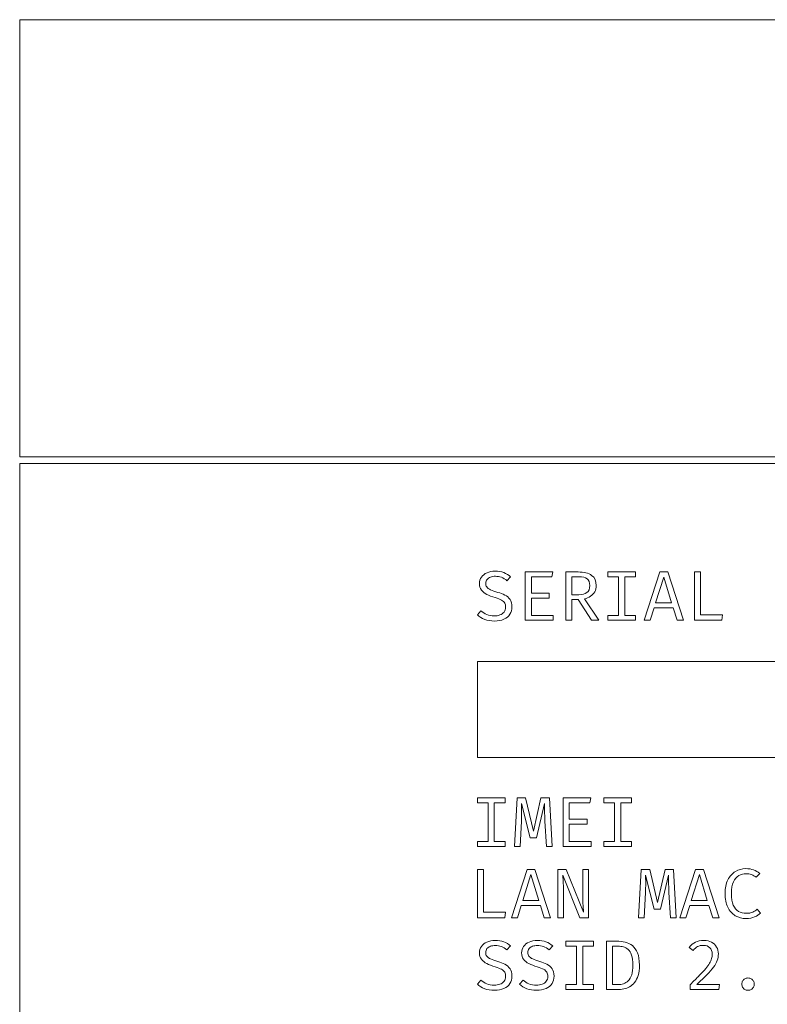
# Model space of a CAD drawing. Header units: millimetres. Extents: x -43.9 to 47.1, y 1.3 to 62.3.
# Tile 4 of 12: x -43.9 to -21.4, y 32.6 to 62.3. Entities that reach past the tile are written whole.
import ezdxf

# ---------------------------------------------------------------- set-up
doc = ezdxf.new("R2010")
doc.units = ezdxf.units.MM
doc.header["$MEASUREMENT"] = 0
doc.layers.add('Layer 1', color=7, linetype='Continuous')

msp = doc.modelspace()

# ---------------------------------------------------------------- linework, layer by layer
at = {"layer": 'Layer 1', "color": 1, "lineweight": 9}
msp.add_lwpolyline([(-43.9213, 49.0947), (47.0787, 49.0947), (47.0787, 62.2865), (-43.9213, 62.2865), (-43.9213, 49.0947)], close=True, dxfattribs=at)
msp.add_open_spline([(47.0787, 21.0947), (47.0787, 21.0947), (-43.9214, 21.0947), (-43.9214, 21.0947), (-43.9214, 21.0947), (-43.9214, 48.8947), (-43.9214, 48.8947), (-43.9214, 48.8947), (47.0787, 48.8947), (47.0787, 48.8947), (47.0787, 48.8947), (47.0787, 21.0947), (47.0787, 21.0947)], degree=3, knots=[0, 0, 0, 0, 0.25, 0.25, 0.25, 0.5, 0.5, 0.5, 0.75, 0.75, 0.75, 1, 1, 1, 1], dxfattribs=at)
at = {"layer": 'Layer 1', "lineweight": 9}
for points, knots in [([(-29.0776, 44.5652), (-29.0776, 44.4823), (-29.0984, 44.4082), (-29.14, 44.3437), (-29.1816, 44.2788), (-29.2419, 44.2287), (-29.321, 44.1923), (-29.4, 44.156), (-29.4963, 44.1377), (-29.6099, 44.1377), (-29.7164, 44.1377), (-29.8131, 44.1539), (-29.8995, 44.1867), (-29.986, 44.2192), (-30.0597, 44.2647), (-30.1211, 44.3239), (-30.1211, 44.3239), (-30.0121, 44.4467), (-30.0121, 44.4467), (-29.9613, 44.3994), (-29.9031, 44.362), (-29.8374, 44.3342), (-29.7718, 44.3063), (-29.6949, 44.2925), (-29.6067, 44.2925), (-29.5475, 44.2925), (-29.4921, 44.3021), (-29.4406, 44.3215), (-29.3891, 44.3409), (-29.3474, 44.3705), (-29.3157, 44.4104), (-29.2839, 44.4502), (-29.2681, 44.5007), (-29.2681, 44.5621), (-29.2681, 44.6093), (-29.2772, 44.6495), (-29.2956, 44.6827), (-29.3139, 44.7162), (-29.3464, 44.7455), (-29.3929, 44.7713), (-29.4395, 44.797), (-29.5044, 44.8224), (-29.5877, 44.8471), (-29.6836, 44.875), (-29.7669, 44.9071), (-29.8371, 44.9427), (-29.9073, 44.9783), (-29.9616, 45.0221), (-30.0001, 45.0743), (-30.0385, 45.1269), (-30.0576, 45.1911), (-30.0576, 45.268), (-30.0576, 45.3406), (-30.0375, 45.4055), (-29.9972, 45.4616), (-29.957, 45.5181), (-29.9016, 45.5625), (-29.8307, 45.5946), (-29.7598, 45.6267), (-29.678, 45.643), (-29.5856, 45.643), (-29.4847, 45.643), (-29.3972, 45.6285), (-29.3227, 45.5999), (-29.2483, 45.5714), (-29.1806, 45.5301), (-29.1199, 45.4765), (-29.1199, 45.4765), (-29.2278, 45.3569), (-29.2278, 45.3569), (-29.28, 45.4034), (-29.3361, 45.4373), (-29.3961, 45.4581), (-29.4561, 45.4789), (-29.5171, 45.4892), (-29.5792, 45.4892), (-29.6321, 45.4892), (-29.6808, 45.4814), (-29.7249, 45.4655), (-29.769, 45.4496), (-29.8043, 45.4257), (-29.8307, 45.3946), (-29.8572, 45.3632), (-29.8702, 45.323), (-29.8702, 45.2747), (-29.8702, 45.233), (-29.859, 45.1967), (-29.8364, 45.1664), (-29.8138, 45.136), (-29.7757, 45.1085), (-29.7221, 45.0835), (-29.6685, 45.0581), (-29.5954, 45.032), (-29.503, 45.0044), (-29.4275, 44.9829), (-29.3577, 44.9551), (-29.2931, 44.9226), (-29.2285, 44.8898), (-29.1763, 44.8453), (-29.1368, 44.7892), (-29.0973, 44.7332), (-29.0776, 44.6587), (-29.0776, 44.5652)], [0, 0, 0, 0, 0.0294118, 0.0294118, 0.0294118, 0.0588235, 0.0588235, 0.0588235, 0.0882353, 0.0882353, 0.0882353, 0.1176471, 0.1176471, 0.1176471, 0.1470588, 0.1470588, 0.1470588, 0.1764706, 0.1764706, 0.1764706, 0.2058824, 0.2058824, 0.2058824, 0.2352941, 0.2352941, 0.2352941, 0.2647059, 0.2647059, 0.2647059, 0.2941176, 0.2941176, 0.2941176, 0.3235294, 0.3235294, 0.3235294, 0.3529412, 0.3529412, 0.3529412, 0.3823529, 0.3823529, 0.3823529, 0.4117647, 0.4117647, 0.4117647, 0.4411765, 0.4411765, 0.4411765, 0.4705882, 0.4705882, 0.4705882, 0.5, 0.5, 0.5, 0.5294118, 0.5294118, 0.5294118, 0.5588235, 0.5588235, 0.5588235, 0.5882353, 0.5882353, 0.5882353, 0.6176471, 0.6176471, 0.6176471, 0.6470588, 0.6470588, 0.6470588, 0.6764706, 0.6764706, 0.6764706, 0.7058824, 0.7058824, 0.7058824, 0.7352941, 0.7352941, 0.7352941, 0.7647059, 0.7647059, 0.7647059, 0.7941176, 0.7941176, 0.7941176, 0.8235294, 0.8235294, 0.8235294, 0.8529412, 0.8529412, 0.8529412, 0.8823529, 0.8823529, 0.8823529, 0.9117647, 0.9117647, 0.9117647, 0.9411765, 0.9411765, 0.9411765, 0.9705882, 0.9705882, 0.9705882, 1, 1, 1, 1]), ([(-28.4934, 45.4692), (-28.4934, 45.4692), (-28.4934, 44.9782), (-28.4934, 44.9782), (-28.4934, 44.9782), (-27.9537, 44.9782), (-27.9537, 44.9782), (-27.9537, 44.9782), (-27.9537, 44.8268), (-27.9537, 44.8268), (-27.9537, 44.8268), (-28.4934, 44.8268), (-28.4934, 44.8268), (-28.4934, 44.8268), (-28.4934, 44.3093), (-28.4934, 44.3093), (-28.4934, 44.3093), (-27.8309, 44.3093), (-27.8309, 44.3093), (-27.8309, 44.3093), (-27.8309, 44.1622), (-27.8309, 44.1622), (-27.8309, 44.1622), (-28.6776, 44.1622), (-28.6776, 44.1622), (-28.6776, 44.1622), (-28.6776, 45.6195), (-28.6776, 45.6195), (-28.6776, 45.6195), (-27.85, 45.6195), (-27.85, 45.6195), (-27.85, 45.6195), (-27.8711, 45.4692), (-27.8711, 45.4692), (-27.8711, 45.4692), (-28.4934, 45.4692), (-28.4934, 45.4692)], [0, 0, 0, 0, 0.0833333, 0.0833333, 0.0833333, 0.1666667, 0.1666667, 0.1666667, 0.25, 0.25, 0.25, 0.3333333, 0.3333333, 0.3333333, 0.4166667, 0.4166667, 0.4166667, 0.5, 0.5, 0.5, 0.5833333, 0.5833333, 0.5833333, 0.6666667, 0.6666667, 0.6666667, 0.75, 0.75, 0.75, 0.8333333, 0.8333333, 0.8333333, 0.9166667, 0.9166667, 0.9166667, 1, 1, 1, 1]), ([(-26.5356, 45.2108), (-26.5356, 45.1382), (-26.5511, 45.0747), (-26.5829, 45.0203), (-26.6143, 44.9664), (-26.6566, 44.9216), (-26.7102, 44.8859), (-26.7639, 44.8507), (-26.8242, 44.8249), (-26.8912, 44.8087), (-26.8912, 44.8087), (-26.4594, 44.162), (-26.4594, 44.162), (-26.4594, 44.162), (-26.6795, 44.162), (-26.6795, 44.162), (-26.6795, 44.162), (-27.0775, 44.7879), (-27.0775, 44.7879), (-27.0775, 44.7879), (-27.2743, 44.7879), (-27.2743, 44.7879), (-27.2743, 44.7879), (-27.2743, 44.162), (-27.2743, 44.162), (-27.2743, 44.162), (-27.4585, 44.162), (-27.4585, 44.162), (-27.4585, 44.162), (-27.4585, 45.6194), (-27.4585, 45.6194), (-27.4585, 45.6194), (-27.0838, 45.6194), (-27.0838, 45.6194), (-26.9039, 45.6194), (-26.7677, 45.5851), (-26.6746, 45.5164), (-26.5822, 45.4476), (-26.5356, 45.346), (-26.5356, 45.2108)], [0, 0, 0, 0, 0.0769231, 0.0769231, 0.0769231, 0.1538462, 0.1538462, 0.1538462, 0.2307692, 0.2307692, 0.2307692, 0.3076923, 0.3076923, 0.3076923, 0.3846154, 0.3846154, 0.3846154, 0.4615385, 0.4615385, 0.4615385, 0.5384615, 0.5384615, 0.5384615, 0.6153846, 0.6153846, 0.6153846, 0.6923077, 0.6923077, 0.6923077, 0.7692308, 0.7692308, 0.7692308, 0.8461538, 0.8461538, 0.8461538, 0.9230769, 0.9230769, 0.9230769, 1, 1, 1, 1]), ([(-26.7325, 45.2108), (-26.7325, 45.305), (-26.7593, 45.3721), (-26.8129, 45.4126), (-26.8665, 45.4532), (-26.9498, 45.4733), (-27.0627, 45.4733), (-27.0627, 45.4733), (-27.2743, 45.4733), (-27.2743, 45.4733), (-27.2743, 45.4733), (-27.2743, 44.9314), (-27.2743, 44.9314), (-27.2743, 44.9314), (-27.0627, 44.9314), (-27.0627, 44.9314), (-26.9582, 44.9314), (-26.8771, 44.953), (-26.8192, 44.9957), (-26.7614, 45.0383), (-26.7325, 45.11), (-26.7325, 45.2108)], [0, 0, 0, 0, 0.1428571, 0.1428571, 0.1428571, 0.2857143, 0.2857143, 0.2857143, 0.4285714, 0.4285714, 0.4285714, 0.5714286, 0.5714286, 0.5714286, 0.7142857, 0.7142857, 0.7142857, 0.8571429, 0.8571429, 0.8571429, 1, 1, 1, 1]), ([(-25.3513, 45.6194), (-25.3513, 45.6194), (-25.3513, 45.4723), (-25.3513, 45.4723), (-25.3513, 45.4723), (-25.6752, 45.4723), (-25.6752, 45.4723), (-25.6752, 45.4723), (-25.6752, 44.3092), (-25.6752, 44.3092), (-25.6752, 44.3092), (-25.3513, 44.3092), (-25.3513, 44.3092), (-25.3513, 44.3092), (-25.3513, 44.1621), (-25.3513, 44.1621), (-25.3513, 44.1621), (-26.1853, 44.1621), (-26.1853, 44.1621), (-26.1853, 44.1621), (-26.1853, 44.3092), (-26.1853, 44.3092), (-26.1853, 44.3092), (-25.8615, 44.3092), (-25.8615, 44.3092), (-25.8615, 44.3092), (-25.8615, 45.4723), (-25.8615, 45.4723), (-25.8615, 45.4723), (-26.1853, 45.4723), (-26.1853, 45.4723), (-26.1853, 45.4723), (-26.1853, 45.6194), (-26.1853, 45.6194), (-26.1853, 45.6194), (-25.3513, 45.6194), (-25.3513, 45.6194)], [0, 0, 0, 0, 0.0833333, 0.0833333, 0.0833333, 0.1666667, 0.1666667, 0.1666667, 0.25, 0.25, 0.25, 0.3333333, 0.3333333, 0.3333333, 0.4166667, 0.4166667, 0.4166667, 0.5, 0.5, 0.5, 0.5833333, 0.5833333, 0.5833333, 0.6666667, 0.6666667, 0.6666667, 0.75, 0.75, 0.75, 0.8333333, 0.8333333, 0.8333333, 0.9166667, 0.9166667, 0.9166667, 1, 1, 1, 1]), ([(-24.2156, 44.5334), (-24.2156, 44.5334), (-24.7924, 44.5334), (-24.7924, 44.5334), (-24.7924, 44.5334), (-24.9088, 44.1623), (-24.9088, 44.1623), (-24.9088, 44.1623), (-25.0898, 44.1623), (-25.0898, 44.1623), (-25.0898, 44.1623), (-24.6157, 45.6196), (-24.6157, 45.6196), (-24.6157, 45.6196), (-24.3807, 45.6196), (-24.3807, 45.6196), (-24.3807, 45.6196), (-23.9066, 44.1623), (-23.9066, 44.1623), (-23.9066, 44.1623), (-24.0992, 44.1623), (-24.0992, 44.1623), (-24.0992, 44.1623), (-24.2156, 44.5334), (-24.2156, 44.5334)], [0, 0, 0, 0, 0.125, 0.125, 0.125, 0.25, 0.25, 0.25, 0.375, 0.375, 0.375, 0.5, 0.5, 0.5, 0.625, 0.625, 0.625, 0.75, 0.75, 0.75, 0.875, 0.875, 0.875, 1, 1, 1, 1]), ([(-24.7448, 44.6862), (-24.7448, 44.6862), (-24.2633, 44.6862), (-24.2633, 44.6862), (-24.2633, 44.6862), (-24.5024, 45.4651), (-24.5024, 45.4651), (-24.5024, 45.4651), (-24.7448, 44.6862), (-24.7448, 44.6862)], [0, 0, 0, 0, 0.3333333, 0.3333333, 0.3333333, 0.6666667, 0.6666667, 0.6666667, 1, 1, 1, 1]), ([(-23.5766, 44.1621), (-23.5766, 44.1621), (-23.5766, 45.6195), (-23.5766, 45.6195), (-23.5766, 45.6195), (-23.3924, 45.6195), (-23.3924, 45.6195), (-23.3924, 45.6195), (-23.3924, 44.3262), (-23.3924, 44.3262), (-23.3924, 44.3262), (-22.7278, 44.3262), (-22.7278, 44.3262), (-22.7278, 44.3262), (-22.749, 44.1621), (-22.749, 44.1621), (-22.749, 44.1621), (-23.5766, 44.1621), (-23.5766, 44.1621)], [0, 0, 0, 0, 0.1666667, 0.1666667, 0.1666667, 0.3333333, 0.3333333, 0.3333333, 0.5, 0.5, 0.5, 0.6666667, 0.6666667, 0.6666667, 0.8333333, 0.8333333, 0.8333333, 1, 1, 1, 1]), ([(-30.121, 42.9184), (-30.121, 42.9184), (-0.1211, 42.9184), (-0.1211, 42.9184), (-0.1211, 42.9184), (-0.1211, 40.0186), (-0.1211, 40.0186), (-0.1211, 40.0186), (-30.121, 40.0186), (-30.121, 40.0186), (-30.121, 40.0186), (-30.121, 42.9184), (-30.121, 42.9184)], [0, 0, 0, 0, 0.25, 0.25, 0.25, 0.5, 0.5, 0.5, 0.75, 0.75, 0.75, 1, 1, 1, 1]), ([(-29.2852, 38.6512), (-29.2852, 38.6512), (-29.6098, 38.6512), (-29.6098, 38.6512), (-29.6098, 38.6512), (-29.6098, 37.4856), (-29.6098, 37.4856), (-29.6098, 37.4856), (-29.2852, 37.4856), (-29.2852, 37.4856), (-29.2852, 37.4856), (-29.2852, 37.3382), (-29.2852, 37.3382), (-29.2852, 37.3382), (-30.121, 37.3382), (-30.121, 37.3382), (-30.121, 37.3382), (-30.121, 37.4856), (-30.121, 37.4856), (-30.121, 37.4856), (-29.7964, 37.4856), (-29.7964, 37.4856), (-29.7964, 37.4856), (-29.7964, 38.6512), (-29.7964, 38.6512), (-29.7964, 38.6512), (-30.121, 38.6512), (-30.121, 38.6512), (-30.121, 38.6512), (-30.121, 38.7987), (-30.121, 38.7987), (-30.121, 38.7987), (-29.2852, 38.7987), (-29.2852, 38.7987), (-29.2852, 38.7987), (-29.2852, 38.6512), (-29.2852, 38.6512)], [0, 0, 0, 0, 0.0833333, 0.0833333, 0.0833333, 0.1666667, 0.1666667, 0.1666667, 0.25, 0.25, 0.25, 0.3333333, 0.3333333, 0.3333333, 0.4166667, 0.4166667, 0.4166667, 0.5, 0.5, 0.5, 0.5833333, 0.5833333, 0.5833333, 0.6666667, 0.6666667, 0.6666667, 0.75, 0.75, 0.75, 0.8333333, 0.8333333, 0.8333333, 0.9166667, 0.9166667, 0.9166667, 1, 1, 1, 1]), ([(-27.8614, 37.3383), (-27.8614, 37.3383), (-28.0385, 37.3383), (-28.0385, 37.3383), (-28.0385, 37.3383), (-28.084, 38.1006), (-28.084, 38.1006), (-28.096, 38.3042), (-28.0967, 38.5462), (-28.096, 38.6298), (-28.096, 38.6298), (-28.3419, 37.6), (-28.3419, 37.6), (-28.3419, 37.6), (-28.5264, 37.6), (-28.5264, 37.6), (-28.5264, 37.6), (-28.7903, 38.6298), (-28.7903, 38.6298), (-28.7871, 38.5483), (-28.7839, 38.2855), (-28.7924, 38.1027), (-28.7924, 38.1027), (-28.8315, 37.3383), (-28.8315, 37.3383), (-28.8315, 37.3383), (-29.0044, 37.3383), (-29.0044, 37.3383), (-29.0044, 37.3383), (-28.9218, 38.7988), (-28.9218, 38.7988), (-28.9218, 38.7988), (-28.665, 38.7988), (-28.665, 38.7988), (-28.665, 38.7988), (-28.4287, 37.7986), (-28.4287, 37.7986), (-28.4287, 37.7986), (-28.2029, 38.7988), (-28.2029, 38.7988), (-28.2029, 38.7988), (-27.9439, 38.7988), (-27.9439, 38.7988), (-27.9439, 38.7988), (-27.8614, 37.3383), (-27.8614, 37.3383)], [0, 0, 0, 0, 0.0666667, 0.0666667, 0.0666667, 0.1333333, 0.1333333, 0.1333333, 0.2, 0.2, 0.2, 0.2666667, 0.2666667, 0.2666667, 0.3333333, 0.3333333, 0.3333333, 0.4, 0.4, 0.4, 0.4666667, 0.4666667, 0.4666667, 0.5333333, 0.5333333, 0.5333333, 0.6, 0.6, 0.6, 0.6666667, 0.6666667, 0.6666667, 0.7333333, 0.7333333, 0.7333333, 0.8, 0.8, 0.8, 0.8666667, 0.8666667, 0.8666667, 0.9333333, 0.9333333, 0.9333333, 1, 1, 1, 1]), ([(-27.3486, 38.1558), (-27.3486, 38.1558), (-26.8078, 38.1558), (-26.8078, 38.1558), (-26.8078, 38.1558), (-26.8078, 38.0041), (-26.8078, 38.0041), (-26.8078, 38.0041), (-27.3486, 38.0041), (-27.3486, 38.0041), (-27.3486, 38.0041), (-27.3486, 37.4859), (-27.3486, 37.4859), (-27.3486, 37.4859), (-26.6847, 37.4859), (-26.6847, 37.4859), (-26.6847, 37.4859), (-26.6847, 37.3384), (-26.6847, 37.3384), (-26.6847, 37.3384), (-27.5331, 37.3384), (-27.5331, 37.3384), (-27.5331, 37.3384), (-27.5331, 38.7986), (-27.5331, 38.7986), (-27.5331, 38.7986), (-26.7037, 38.7986), (-26.7037, 38.7986), (-26.7037, 38.7986), (-26.7249, 38.6479), (-26.7249, 38.6479), (-26.7249, 38.6479), (-27.3486, 38.6479), (-27.3486, 38.6479), (-27.3486, 38.6479), (-27.3486, 38.1558), (-27.3486, 38.1558)], [0, 0, 0, 0, 0.0833333, 0.0833333, 0.0833333, 0.1666667, 0.1666667, 0.1666667, 0.25, 0.25, 0.25, 0.3333333, 0.3333333, 0.3333333, 0.4166667, 0.4166667, 0.4166667, 0.5, 0.5, 0.5, 0.5833333, 0.5833333, 0.5833333, 0.6666667, 0.6666667, 0.6666667, 0.75, 0.75, 0.75, 0.8333333, 0.8333333, 0.8333333, 0.9166667, 0.9166667, 0.9166667, 1, 1, 1, 1]), ([(-25.4753, 38.6512), (-25.4753, 38.6512), (-25.7999, 38.6512), (-25.7999, 38.6512), (-25.7999, 38.6512), (-25.7999, 37.4856), (-25.7999, 37.4856), (-25.7999, 37.4856), (-25.4753, 37.4856), (-25.4753, 37.4856), (-25.4753, 37.4856), (-25.4753, 37.3382), (-25.4753, 37.3382), (-25.4753, 37.3382), (-26.311, 37.3382), (-26.311, 37.3382), (-26.311, 37.3382), (-26.311, 37.4856), (-26.311, 37.4856), (-26.311, 37.4856), (-25.9865, 37.4856), (-25.9865, 37.4856), (-25.9865, 37.4856), (-25.9865, 38.6512), (-25.9865, 38.6512), (-25.9865, 38.6512), (-26.311, 38.6512), (-26.311, 38.6512), (-26.311, 38.6512), (-26.311, 38.7987), (-26.311, 38.7987), (-26.311, 38.7987), (-25.4753, 38.7987), (-25.4753, 38.7987), (-25.4753, 38.7987), (-25.4753, 38.6512), (-25.4753, 38.6512)], [0, 0, 0, 0, 0.0833333, 0.0833333, 0.0833333, 0.1666667, 0.1666667, 0.1666667, 0.25, 0.25, 0.25, 0.3333333, 0.3333333, 0.3333333, 0.4166667, 0.4166667, 0.4166667, 0.5, 0.5, 0.5, 0.5833333, 0.5833333, 0.5833333, 0.6666667, 0.6666667, 0.6666667, 0.75, 0.75, 0.75, 0.8333333, 0.8333333, 0.8333333, 0.9166667, 0.9166667, 0.9166667, 1, 1, 1, 1]), ([(-30.1207, 35.1847), (-30.1207, 35.1847), (-30.1207, 36.6421), (-30.1207, 36.6421), (-30.1207, 36.6421), (-29.9366, 36.6421), (-29.9366, 36.6421), (-29.9366, 36.6421), (-29.9366, 35.3488), (-29.9366, 35.3488), (-29.9366, 35.3488), (-29.272, 35.3488), (-29.272, 35.3488), (-29.272, 35.3488), (-29.2931, 35.1847), (-29.2931, 35.1847), (-29.2931, 35.1847), (-30.1207, 35.1847), (-30.1207, 35.1847)], [0, 0, 0, 0, 0.1666667, 0.1666667, 0.1666667, 0.3333333, 0.3333333, 0.3333333, 0.5, 0.5, 0.5, 0.6666667, 0.6666667, 0.6666667, 0.8333333, 0.8333333, 0.8333333, 1, 1, 1, 1]), ([(-28.2199, 35.556), (-28.2199, 35.556), (-28.7967, 35.556), (-28.7967, 35.556), (-28.7967, 35.556), (-28.9131, 35.1849), (-28.9131, 35.1849), (-28.9131, 35.1849), (-29.0941, 35.1849), (-29.0941, 35.1849), (-29.0941, 35.1849), (-28.62, 36.6422), (-28.62, 36.6422), (-28.62, 36.6422), (-28.385, 36.6422), (-28.385, 36.6422), (-28.385, 36.6422), (-27.9109, 35.1849), (-27.9109, 35.1849), (-27.9109, 35.1849), (-28.1035, 35.1849), (-28.1035, 35.1849), (-28.1035, 35.1849), (-28.2199, 35.556), (-28.2199, 35.556)], [0, 0, 0, 0, 0.125, 0.125, 0.125, 0.25, 0.25, 0.25, 0.375, 0.375, 0.375, 0.5, 0.5, 0.5, 0.625, 0.625, 0.625, 0.75, 0.75, 0.75, 0.875, 0.875, 0.875, 1, 1, 1, 1]), ([(-27.0315, 35.1847), (-27.0315, 35.1847), (-27.5448, 36.4664), (-27.5448, 36.4664), (-27.5441, 36.4501), (-27.5427, 36.4233), (-27.5399, 36.3852), (-27.5377, 36.3478), (-27.5349, 36.303), (-27.5314, 36.2508), (-27.5286, 36.1993), (-27.5258, 36.1443), (-27.5236, 36.0864), (-27.5215, 36.0286), (-27.5205, 35.9714), (-27.5205, 35.915), (-27.5205, 35.915), (-27.5205, 35.1847), (-27.5205, 35.1847), (-27.5205, 35.1847), (-27.6909, 35.1847), (-27.6909, 35.1847), (-27.6909, 35.1847), (-27.6909, 36.6421), (-27.6909, 36.6421), (-27.6909, 36.6421), (-27.4421, 36.6421), (-27.4421, 36.6421), (-27.4421, 36.6421), (-26.9204, 35.3551), (-26.9204, 35.3551), (-26.9211, 35.3756), (-26.9236, 35.413), (-26.9278, 35.468), (-26.932, 35.5223), (-26.9359, 35.5887), (-26.9394, 35.6663), (-26.943, 35.7439), (-26.9447, 35.8261), (-26.9447, 35.9129), (-26.9447, 35.9129), (-26.9447, 36.6421), (-26.9447, 36.6421), (-26.9447, 36.6421), (-26.7743, 36.6421), (-26.7743, 36.6421), (-26.7743, 36.6421), (-26.7743, 35.1847), (-26.7743, 35.1847), (-26.7743, 35.1847), (-27.0315, 35.1847), (-27.0315, 35.1847)], [0, 0, 0, 0, 0.0588235, 0.0588235, 0.0588235, 0.1176471, 0.1176471, 0.1176471, 0.1764706, 0.1764706, 0.1764706, 0.2352941, 0.2352941, 0.2352941, 0.2941176, 0.2941176, 0.2941176, 0.3529412, 0.3529412, 0.3529412, 0.4117647, 0.4117647, 0.4117647, 0.4705882, 0.4705882, 0.4705882, 0.5294118, 0.5294118, 0.5294118, 0.5882353, 0.5882353, 0.5882353, 0.6470588, 0.6470588, 0.6470588, 0.7058824, 0.7058824, 0.7058824, 0.7647059, 0.7647059, 0.7647059, 0.8235294, 0.8235294, 0.8235294, 0.8823529, 0.8823529, 0.8823529, 0.9411765, 0.9411765, 0.9411765, 1, 1, 1, 1]), ([(-24.2046, 36.642), (-24.2046, 36.642), (-24.1221, 35.1847), (-24.1221, 35.1847), (-24.1221, 35.1847), (-24.2988, 35.1847), (-24.2988, 35.1847), (-24.2988, 35.1847), (-24.3443, 35.9456), (-24.3443, 35.9456), (-24.3464, 35.9971), (-24.3486, 36.0494), (-24.3507, 36.1023), (-24.3528, 36.1552), (-24.3542, 36.206), (-24.3549, 36.2547), (-24.3556, 36.3034), (-24.356, 36.3467), (-24.356, 36.3848), (-24.356, 36.3848), (-24.356, 36.4737), (-24.356, 36.4737), (-24.356, 36.4737), (-24.6015, 35.4461), (-24.6015, 35.4461), (-24.6015, 35.4461), (-24.7857, 35.4461), (-24.7857, 35.4461), (-24.7857, 35.4461), (-25.0492, 36.4737), (-25.0492, 36.4737), (-25.0485, 36.4533), (-25.0478, 36.4233), (-25.0471, 36.3834), (-25.0464, 36.3432), (-25.046, 36.2984), (-25.0457, 36.2483), (-25.0453, 36.1982), (-25.0457, 36.1471), (-25.0467, 36.0942), (-25.0478, 36.0419), (-25.0492, 35.9929), (-25.0513, 35.9478), (-25.0513, 35.9478), (-25.0905, 35.1847), (-25.0905, 35.1847), (-25.0905, 35.1847), (-25.263, 35.1847), (-25.263, 35.1847), (-25.263, 35.1847), (-25.1804, 36.642), (-25.1804, 36.642), (-25.1804, 36.642), (-24.9243, 36.642), (-24.9243, 36.642), (-24.9243, 36.642), (-24.6883, 35.644), (-24.6883, 35.644), (-24.6883, 35.644), (-24.4629, 36.642), (-24.4629, 36.642), (-24.4629, 36.642), (-24.2046, 36.642), (-24.2046, 36.642)], [0, 0, 0, 0, 0.047619, 0.047619, 0.047619, 0.0952381, 0.0952381, 0.0952381, 0.1428571, 0.1428571, 0.1428571, 0.1904762, 0.1904762, 0.1904762, 0.2380952, 0.2380952, 0.2380952, 0.2857143, 0.2857143, 0.2857143, 0.3333333, 0.3333333, 0.3333333, 0.3809524, 0.3809524, 0.3809524, 0.4285714, 0.4285714, 0.4285714, 0.4761905, 0.4761905, 0.4761905, 0.5238095, 0.5238095, 0.5238095, 0.5714286, 0.5714286, 0.5714286, 0.6190476, 0.6190476, 0.6190476, 0.6666667, 0.6666667, 0.6666667, 0.7142857, 0.7142857, 0.7142857, 0.7619048, 0.7619048, 0.7619048, 0.8095238, 0.8095238, 0.8095238, 0.8571429, 0.8571429, 0.8571429, 0.9047619, 0.9047619, 0.9047619, 0.952381, 0.952381, 0.952381, 1, 1, 1, 1]), ([(-23.1401, 35.556), (-23.1401, 35.556), (-23.7169, 35.556), (-23.7169, 35.556), (-23.7169, 35.556), (-23.8333, 35.1849), (-23.8333, 35.1849), (-23.8333, 35.1849), (-24.0143, 35.1849), (-24.0143, 35.1849), (-24.0143, 35.1849), (-23.5402, 36.6422), (-23.5402, 36.6422), (-23.5402, 36.6422), (-23.3052, 36.6422), (-23.3052, 36.6422), (-23.3052, 36.6422), (-22.8311, 35.1849), (-22.8311, 35.1849), (-22.8311, 35.1849), (-23.0237, 35.1849), (-23.0237, 35.1849), (-23.0237, 35.1849), (-23.1401, 35.556), (-23.1401, 35.556)], [0, 0, 0, 0, 0.125, 0.125, 0.125, 0.25, 0.25, 0.25, 0.375, 0.375, 0.375, 0.5, 0.5, 0.5, 0.625, 0.625, 0.625, 0.75, 0.75, 0.75, 0.875, 0.875, 0.875, 1, 1, 1, 1]), ([(-22.0299, 36.6654), (-21.9347, 36.6654), (-21.855, 36.6535), (-21.7907, 36.6291), (-21.7265, 36.6055), (-21.6655, 36.5698), (-21.6077, 36.5236), (-21.6077, 36.5236), (-21.7103, 36.404), (-21.7103, 36.404), (-21.7562, 36.4428), (-21.8045, 36.4704), (-21.8557, 36.4869), (-21.9068, 36.5035), (-21.9604, 36.5116), (-22.0162, 36.5116), (-22.0959, 36.5116), (-22.1696, 36.4929), (-22.2374, 36.4552), (-22.3051, 36.4174), (-22.3598, 36.355), (-22.4007, 36.2679), (-22.442, 36.1807), (-22.4628, 36.0629), (-22.4628, 35.914), (-22.4628, 35.7694), (-22.443, 35.6533), (-22.4042, 35.5658), (-22.3647, 35.4784), (-22.3118, 35.4152), (-22.2448, 35.3764), (-22.1777, 35.3372), (-22.103, 35.3182), (-22.0204, 35.3182), (-21.9386, 35.3182), (-21.8712, 35.3305), (-21.8186, 35.3552), (-21.7661, 35.3796), (-21.7205, 35.4081), (-21.6817, 35.4395), (-21.6817, 35.4395), (-21.5865, 35.3192), (-21.5865, 35.3192), (-21.6309, 35.2762), (-21.6888, 35.2388), (-21.7601, 35.2074), (-21.8313, 35.176), (-21.9188, 35.1601), (-22.0225, 35.1601), (-22.1404, 35.1601), (-22.2469, 35.1891), (-22.3425, 35.2469), (-22.4384, 35.3051), (-22.5139, 35.3898), (-22.5697, 35.5016), (-22.6254, 35.6138), (-22.6533, 35.751), (-22.6533, 35.914), (-22.6533, 36.0777), (-22.6251, 36.2153), (-22.5679, 36.3268), (-22.5111, 36.4379), (-22.4353, 36.5226), (-22.3404, 36.5797), (-22.2455, 36.6369), (-22.1421, 36.6654), (-22.0299, 36.6654)], [0, 0, 0, 0, 0.0454545, 0.0454545, 0.0454545, 0.0909091, 0.0909091, 0.0909091, 0.1363636, 0.1363636, 0.1363636, 0.1818182, 0.1818182, 0.1818182, 0.2272727, 0.2272727, 0.2272727, 0.2727273, 0.2727273, 0.2727273, 0.3181818, 0.3181818, 0.3181818, 0.3636364, 0.3636364, 0.3636364, 0.4090909, 0.4090909, 0.4090909, 0.4545455, 0.4545455, 0.4545455, 0.5, 0.5, 0.5, 0.5454545, 0.5454545, 0.5454545, 0.5909091, 0.5909091, 0.5909091, 0.6363636, 0.6363636, 0.6363636, 0.6818182, 0.6818182, 0.6818182, 0.7272727, 0.7272727, 0.7272727, 0.7727273, 0.7727273, 0.7727273, 0.8181818, 0.8181818, 0.8181818, 0.8636364, 0.8636364, 0.8636364, 0.9090909, 0.9090909, 0.9090909, 0.9545455, 0.9545455, 0.9545455, 1, 1, 1, 1]), ([(-28.7491, 35.7088), (-28.7491, 35.7088), (-28.2675, 35.7088), (-28.2675, 35.7088), (-28.2675, 35.7088), (-28.5067, 36.4877), (-28.5067, 36.4877), (-28.5067, 36.4877), (-28.7491, 35.7088), (-28.7491, 35.7088)], [0, 0, 0, 0, 0.3333333, 0.3333333, 0.3333333, 0.6666667, 0.6666667, 0.6666667, 1, 1, 1, 1]), ([(-23.6693, 35.7088), (-23.6693, 35.7088), (-23.1877, 35.7088), (-23.1877, 35.7088), (-23.1877, 35.7088), (-23.4269, 36.4877), (-23.4269, 36.4877), (-23.4269, 36.4877), (-23.6693, 35.7088), (-23.6693, 35.7088)], [0, 0, 0, 0, 0.3333333, 0.3333333, 0.3333333, 0.6666667, 0.6666667, 0.6666667, 1, 1, 1, 1]), ([(-29.0778, 33.4219), (-29.0778, 33.339), (-29.0986, 33.2649), (-29.1402, 33.2003), (-29.1818, 33.1354), (-29.2422, 33.0853), (-29.3212, 33.049), (-29.4002, 33.0126), (-29.4965, 32.9943), (-29.6101, 32.9943), (-29.7166, 32.9943), (-29.8133, 33.0105), (-29.8997, 33.0433), (-29.9862, 33.0758), (-30.0599, 33.1213), (-30.1213, 33.1806), (-30.1213, 33.1806), (-30.0123, 33.3033), (-30.0123, 33.3033), (-29.9615, 33.256), (-29.9033, 33.2187), (-29.8376, 33.1908), (-29.772, 33.1629), (-29.6951, 33.1492), (-29.6069, 33.1492), (-29.5477, 33.1492), (-29.4923, 33.1587), (-29.4408, 33.1781), (-29.3893, 33.1975), (-29.3476, 33.2271), (-29.3159, 33.267), (-29.2841, 33.3068), (-29.2683, 33.3573), (-29.2683, 33.4187), (-29.2683, 33.466), (-29.2774, 33.5062), (-29.2958, 33.5393), (-29.3141, 33.5728), (-29.3466, 33.6021), (-29.3931, 33.6279), (-29.4397, 33.6536), (-29.5046, 33.679), (-29.5879, 33.7037), (-29.6838, 33.7316), (-29.7671, 33.7637), (-29.8373, 33.7993), (-29.9075, 33.835), (-29.9618, 33.8787), (-30.0003, 33.9309), (-30.0387, 33.9835), (-30.0578, 34.0477), (-30.0578, 34.1246), (-30.0578, 34.1973), (-30.0377, 34.2622), (-29.9975, 34.3183), (-29.9572, 34.3747), (-29.9018, 34.4192), (-29.8309, 34.4513), (-29.76, 34.4834), (-29.6782, 34.4996), (-29.5858, 34.4996), (-29.4849, 34.4996), (-29.3974, 34.4851), (-29.3229, 34.4566), (-29.2485, 34.428), (-29.1808, 34.3867), (-29.1201, 34.3331), (-29.1201, 34.3331), (-29.228, 34.2135), (-29.228, 34.2135), (-29.2803, 34.2601), (-29.3363, 34.2939), (-29.3963, 34.3147), (-29.4563, 34.3355), (-29.5173, 34.3458), (-29.5794, 34.3458), (-29.6323, 34.3458), (-29.681, 34.338), (-29.7251, 34.3221), (-29.7692, 34.3063), (-29.8045, 34.2823), (-29.8309, 34.2512), (-29.8574, 34.2198), (-29.8705, 34.1796), (-29.8705, 34.1313), (-29.8705, 34.0897), (-29.8592, 34.0533), (-29.8366, 34.023), (-29.814, 33.9926), (-29.7759, 33.9651), (-29.7223, 33.9401), (-29.6687, 33.9147), (-29.5956, 33.8886), (-29.5032, 33.8611), (-29.4277, 33.8395), (-29.3579, 33.8117), (-29.2933, 33.7792), (-29.2287, 33.7464), (-29.1765, 33.702), (-29.137, 33.6459), (-29.0975, 33.5898), (-29.0778, 33.5153), (-29.0778, 33.4219)], [0, 0, 0, 0, 0.0294118, 0.0294118, 0.0294118, 0.0588235, 0.0588235, 0.0588235, 0.0882353, 0.0882353, 0.0882353, 0.1176471, 0.1176471, 0.1176471, 0.1470588, 0.1470588, 0.1470588, 0.1764706, 0.1764706, 0.1764706, 0.2058824, 0.2058824, 0.2058824, 0.2352941, 0.2352941, 0.2352941, 0.2647059, 0.2647059, 0.2647059, 0.2941176, 0.2941176, 0.2941176, 0.3235294, 0.3235294, 0.3235294, 0.3529412, 0.3529412, 0.3529412, 0.3823529, 0.3823529, 0.3823529, 0.4117647, 0.4117647, 0.4117647, 0.4411765, 0.4411765, 0.4411765, 0.4705882, 0.4705882, 0.4705882, 0.5, 0.5, 0.5, 0.5294118, 0.5294118, 0.5294118, 0.5588235, 0.5588235, 0.5588235, 0.5882353, 0.5882353, 0.5882353, 0.6176471, 0.6176471, 0.6176471, 0.6470588, 0.6470588, 0.6470588, 0.6764706, 0.6764706, 0.6764706, 0.7058824, 0.7058824, 0.7058824, 0.7352941, 0.7352941, 0.7352941, 0.7647059, 0.7647059, 0.7647059, 0.7941176, 0.7941176, 0.7941176, 0.8235294, 0.8235294, 0.8235294, 0.8529412, 0.8529412, 0.8529412, 0.8823529, 0.8823529, 0.8823529, 0.9117647, 0.9117647, 0.9117647, 0.9411765, 0.9411765, 0.9411765, 0.9705882, 0.9705882, 0.9705882, 1, 1, 1, 1]), ([(-27.8077, 33.4219), (-27.8077, 33.339), (-27.8285, 33.2649), (-27.8702, 33.2003), (-27.9118, 33.1354), (-27.9721, 33.0853), (-28.0511, 33.049), (-28.1302, 33.0126), (-28.2265, 32.9943), (-28.3401, 32.9943), (-28.4466, 32.9943), (-28.5433, 33.0105), (-28.6297, 33.0433), (-28.7161, 33.0758), (-28.7899, 33.1213), (-28.8512, 33.1806), (-28.8512, 33.1806), (-28.7422, 33.3033), (-28.7422, 33.3033), (-28.6914, 33.256), (-28.6332, 33.2187), (-28.5676, 33.1908), (-28.502, 33.1629), (-28.4251, 33.1492), (-28.3369, 33.1492), (-28.2776, 33.1492), (-28.2222, 33.1587), (-28.1707, 33.1781), (-28.1192, 33.1975), (-28.0776, 33.2271), (-28.0458, 33.267), (-28.0141, 33.3068), (-27.9982, 33.3573), (-27.9982, 33.4187), (-27.9982, 33.466), (-28.0074, 33.5062), (-28.0257, 33.5393), (-28.0441, 33.5728), (-28.0765, 33.6021), (-28.1231, 33.6279), (-28.1697, 33.6536), (-28.2346, 33.679), (-28.3178, 33.7037), (-28.4138, 33.7316), (-28.4971, 33.7637), (-28.5673, 33.7993), (-28.6375, 33.835), (-28.6918, 33.8787), (-28.7302, 33.9309), (-28.7687, 33.9835), (-28.7877, 34.0477), (-28.7877, 34.1246), (-28.7877, 34.1973), (-28.7676, 34.2622), (-28.7274, 34.3183), (-28.6872, 34.3747), (-28.6318, 34.4192), (-28.5609, 34.4513), (-28.49, 34.4834), (-28.4082, 34.4996), (-28.3157, 34.4996), (-28.2148, 34.4996), (-28.1273, 34.4851), (-28.0529, 34.4566), (-27.9785, 34.428), (-27.9107, 34.3867), (-27.8501, 34.3331), (-27.8501, 34.3331), (-27.958, 34.2135), (-27.958, 34.2135), (-28.0102, 34.2601), (-28.0663, 34.2939), (-28.1263, 34.3147), (-28.1863, 34.3355), (-28.2473, 34.3458), (-28.3094, 34.3458), (-28.3623, 34.3458), (-28.411, 34.338), (-28.4551, 34.3221), (-28.4992, 34.3063), (-28.5344, 34.2823), (-28.5609, 34.2512), (-28.5874, 34.2198), (-28.6004, 34.1796), (-28.6004, 34.1313), (-28.6004, 34.0897), (-28.5891, 34.0533), (-28.5665, 34.023), (-28.544, 33.9926), (-28.5059, 33.9651), (-28.4522, 33.9401), (-28.3986, 33.9147), (-28.3256, 33.8886), (-28.2332, 33.8611), (-28.1577, 33.8395), (-28.0878, 33.8117), (-28.0233, 33.7792), (-27.9587, 33.7464), (-27.9065, 33.702), (-27.867, 33.6459), (-27.8275, 33.5898), (-27.8077, 33.5153), (-27.8077, 33.4219)], [0, 0, 0, 0, 0.0294118, 0.0294118, 0.0294118, 0.0588235, 0.0588235, 0.0588235, 0.0882353, 0.0882353, 0.0882353, 0.1176471, 0.1176471, 0.1176471, 0.1470588, 0.1470588, 0.1470588, 0.1764706, 0.1764706, 0.1764706, 0.2058824, 0.2058824, 0.2058824, 0.2352941, 0.2352941, 0.2352941, 0.2647059, 0.2647059, 0.2647059, 0.2941176, 0.2941176, 0.2941176, 0.3235294, 0.3235294, 0.3235294, 0.3529412, 0.3529412, 0.3529412, 0.3823529, 0.3823529, 0.3823529, 0.4117647, 0.4117647, 0.4117647, 0.4411765, 0.4411765, 0.4411765, 0.4705882, 0.4705882, 0.4705882, 0.5, 0.5, 0.5, 0.5294118, 0.5294118, 0.5294118, 0.5588235, 0.5588235, 0.5588235, 0.5882353, 0.5882353, 0.5882353, 0.6176471, 0.6176471, 0.6176471, 0.6470588, 0.6470588, 0.6470588, 0.6764706, 0.6764706, 0.6764706, 0.7058824, 0.7058824, 0.7058824, 0.7352941, 0.7352941, 0.7352941, 0.7647059, 0.7647059, 0.7647059, 0.7941176, 0.7941176, 0.7941176, 0.8235294, 0.8235294, 0.8235294, 0.8529412, 0.8529412, 0.8529412, 0.8823529, 0.8823529, 0.8823529, 0.9117647, 0.9117647, 0.9117647, 0.9411765, 0.9411765, 0.9411765, 0.9705882, 0.9705882, 0.9705882, 1, 1, 1, 1]), ([(-26.6216, 34.4761), (-26.6216, 34.4761), (-26.6216, 34.329), (-26.6216, 34.329), (-26.6216, 34.329), (-26.9454, 34.329), (-26.9454, 34.329), (-26.9454, 34.329), (-26.9454, 33.1658), (-26.9454, 33.1658), (-26.9454, 33.1658), (-26.6216, 33.1658), (-26.6216, 33.1658), (-26.6216, 33.1658), (-26.6216, 33.0187), (-26.6216, 33.0187), (-26.6216, 33.0187), (-27.4555, 33.0187), (-27.4555, 33.0187), (-27.4555, 33.0187), (-27.4555, 33.1658), (-27.4555, 33.1658), (-27.4555, 33.1658), (-27.1317, 33.1658), (-27.1317, 33.1658), (-27.1317, 33.1658), (-27.1317, 34.329), (-27.1317, 34.329), (-27.1317, 34.329), (-27.4555, 34.329), (-27.4555, 34.329), (-27.4555, 34.329), (-27.4555, 34.4761), (-27.4555, 34.4761), (-27.4555, 34.4761), (-26.6216, 34.4761), (-26.6216, 34.4761)], [0, 0, 0, 0, 0.0833333, 0.0833333, 0.0833333, 0.1666667, 0.1666667, 0.1666667, 0.25, 0.25, 0.25, 0.3333333, 0.3333333, 0.3333333, 0.4166667, 0.4166667, 0.4166667, 0.5, 0.5, 0.5, 0.5833333, 0.5833333, 0.5833333, 0.6666667, 0.6666667, 0.6666667, 0.75, 0.75, 0.75, 0.8333333, 0.8333333, 0.8333333, 0.9166667, 0.9166667, 0.9166667, 1, 1, 1, 1]), ([(-25.2341, 33.7543), (-25.2341, 33.633), (-25.2468, 33.5292), (-25.2726, 33.4435), (-25.2983, 33.3581), (-25.3336, 33.2872), (-25.3781, 33.2315), (-25.4225, 33.1758), (-25.473, 33.1324), (-25.5298, 33.1017), (-25.5866, 33.071), (-25.6462, 33.0498), (-25.7086, 33.0375), (-25.7711, 33.0251), (-25.8325, 33.0188), (-25.8924, 33.0188), (-25.8924, 33.0188), (-26.2269, 33.0188), (-26.2269, 33.0188), (-26.2269, 33.0188), (-26.2269, 34.4761), (-26.2269, 34.4761), (-26.2269, 34.4761), (-25.9157, 34.4761), (-25.9157, 34.4761), (-25.8303, 34.4761), (-25.7471, 34.4666), (-25.6663, 34.4475), (-25.5855, 34.4285), (-25.5125, 34.3935), (-25.4472, 34.3424), (-25.382, 34.2909), (-25.3301, 34.2182), (-25.2916, 34.1237), (-25.2535, 34.0291), (-25.2341, 33.906), (-25.2341, 33.7543)], [0, 0, 0, 0, 0.0833333, 0.0833333, 0.0833333, 0.1666667, 0.1666667, 0.1666667, 0.25, 0.25, 0.25, 0.3333333, 0.3333333, 0.3333333, 0.4166667, 0.4166667, 0.4166667, 0.5, 0.5, 0.5, 0.5833333, 0.5833333, 0.5833333, 0.6666667, 0.6666667, 0.6666667, 0.75, 0.75, 0.75, 0.8333333, 0.8333333, 0.8333333, 0.9166667, 0.9166667, 0.9166667, 1, 1, 1, 1]), ([(-23.2931, 34.4995), (-23.2014, 34.4995), (-23.1231, 34.4818), (-23.0578, 34.4466), (-22.9926, 34.4113), (-22.9421, 34.3626), (-22.9068, 34.3012), (-22.8716, 34.2402), (-22.8539, 34.1703), (-22.8539, 34.0931), (-22.8539, 34.0257), (-22.8656, 33.9608), (-22.8888, 33.8966), (-22.9121, 33.8327), (-22.9495, 33.7657), (-23.0007, 33.6959), (-23.0518, 33.6253), (-23.1188, 33.5477), (-23.2018, 33.4623), (-23.2847, 33.3766), (-23.3863, 33.2796), (-23.5069, 33.1699), (-23.5069, 33.1699), (-22.82, 33.1699), (-22.82, 33.1699), (-22.82, 33.1699), (-22.8423, 33.0189), (-22.8423, 33.0189), (-22.8423, 33.0189), (-23.709, 33.0189), (-23.709, 33.0189), (-23.709, 33.0189), (-23.709, 33.1639), (-23.709, 33.1639), (-23.599, 33.269), (-23.5055, 33.3607), (-23.4282, 33.4401), (-23.351, 33.5191), (-23.2871, 33.5883), (-23.2367, 33.6479), (-23.1862, 33.7075), (-23.1464, 33.7618), (-23.1181, 33.8105), (-23.0896, 33.8592), (-23.0695, 33.9054), (-23.0582, 33.9495), (-23.0469, 33.9936), (-23.0412, 34.0391), (-23.0412, 34.0867), (-23.0412, 34.1686), (-23.0645, 34.2331), (-23.1107, 34.2804), (-23.1569, 34.3277), (-23.2204, 34.3513), (-23.3016, 34.3513), (-23.3736, 34.3513), (-23.4325, 34.339), (-23.4783, 34.3143), (-23.5242, 34.2892), (-23.5701, 34.2501), (-23.6159, 34.1957), (-23.6159, 34.1957), (-23.7387, 34.291), (-23.7387, 34.291), (-23.6808, 34.3612), (-23.6166, 34.4138), (-23.5461, 34.448), (-23.4755, 34.4822), (-23.3912, 34.4995), (-23.2931, 34.4995)], [0, 0, 0, 0, 0.0434783, 0.0434783, 0.0434783, 0.0869565, 0.0869565, 0.0869565, 0.1304348, 0.1304348, 0.1304348, 0.173913, 0.173913, 0.173913, 0.2173913, 0.2173913, 0.2173913, 0.2608696, 0.2608696, 0.2608696, 0.3043478, 0.3043478, 0.3043478, 0.3478261, 0.3478261, 0.3478261, 0.3913043, 0.3913043, 0.3913043, 0.4347826, 0.4347826, 0.4347826, 0.4782609, 0.4782609, 0.4782609, 0.5217391, 0.5217391, 0.5217391, 0.5652174, 0.5652174, 0.5652174, 0.6086957, 0.6086957, 0.6086957, 0.6521739, 0.6521739, 0.6521739, 0.6956522, 0.6956522, 0.6956522, 0.7391304, 0.7391304, 0.7391304, 0.7826087, 0.7826087, 0.7826087, 0.826087, 0.826087, 0.826087, 0.8695652, 0.8695652, 0.8695652, 0.9130435, 0.9130435, 0.9130435, 0.9565217, 0.9565217, 0.9565217, 1, 1, 1, 1]), ([(-25.4299, 33.7543), (-25.4299, 33.8813), (-25.4433, 33.9829), (-25.4701, 34.0591), (-25.497, 34.1353), (-25.5322, 34.1925), (-25.576, 34.2306), (-25.6197, 34.2687), (-25.6674, 34.2941), (-25.7192, 34.3068), (-25.7711, 34.3195), (-25.8222, 34.3258), (-25.8723, 34.3258), (-25.8723, 34.3258), (-26.0438, 34.3258), (-26.0438, 34.3258), (-26.0438, 34.3258), (-26.0438, 33.1659), (-26.0438, 33.1659), (-26.0438, 33.1659), (-25.8702, 33.1659), (-25.8702, 33.1659), (-25.818, 33.1659), (-25.7658, 33.174), (-25.7139, 33.1906), (-25.6621, 33.2072), (-25.6148, 33.2368), (-25.5717, 33.2795), (-25.5287, 33.3222), (-25.4941, 33.3818), (-25.4684, 33.4583), (-25.4426, 33.5352), (-25.4299, 33.6337), (-25.4299, 33.7543)], [0, 0, 0, 0, 0.0909091, 0.0909091, 0.0909091, 0.1818182, 0.1818182, 0.1818182, 0.2727273, 0.2727273, 0.2727273, 0.3636364, 0.3636364, 0.3636364, 0.4545455, 0.4545455, 0.4545455, 0.5454545, 0.5454545, 0.5454545, 0.6363636, 0.6363636, 0.6363636, 0.7272727, 0.7272727, 0.7272727, 0.8181818, 0.8181818, 0.8181818, 0.9090909, 0.9090909, 0.9090909, 1, 1, 1, 1]), ([(-22.1459, 33.1817), (-22.1459, 33.2163), (-22.1378, 33.2477), (-22.1215, 33.2756), (-22.1053, 33.3034), (-22.0834, 33.3253), (-22.0556, 33.3419), (-22.0277, 33.3588), (-21.996, 33.3669), (-21.9607, 33.3669), (-21.9247, 33.3669), (-21.8926, 33.3588), (-21.8644, 33.3419), (-21.8361, 33.3253), (-21.8139, 33.3034), (-21.7977, 33.2756), (-21.7815, 33.2477), (-21.7734, 33.2163), (-21.7734, 33.1817), (-21.7734, 33.1471), (-21.7815, 33.1157), (-21.7977, 33.0868), (-21.8139, 33.0582), (-21.8361, 33.036), (-21.8644, 33.0194), (-21.8926, 33.0025), (-21.9247, 32.9944), (-21.9607, 32.9944), (-21.996, 32.9944), (-22.0277, 33.0025), (-22.0556, 33.0194), (-22.0834, 33.036), (-22.1053, 33.0582), (-22.1215, 33.0868), (-22.1378, 33.1157), (-22.1459, 33.1471), (-22.1459, 33.1817)], [0, 0, 0, 0, 0.0833333, 0.0833333, 0.0833333, 0.1666667, 0.1666667, 0.1666667, 0.25, 0.25, 0.25, 0.3333333, 0.3333333, 0.3333333, 0.4166667, 0.4166667, 0.4166667, 0.5, 0.5, 0.5, 0.5833333, 0.5833333, 0.5833333, 0.6666667, 0.6666667, 0.6666667, 0.75, 0.75, 0.75, 0.8333333, 0.8333333, 0.8333333, 0.9166667, 0.9166667, 0.9166667, 1, 1, 1, 1])]:
    msp.add_open_spline(points, degree=3, knots=knots, dxfattribs=at)

doc.saveas('drawing.dxf')
